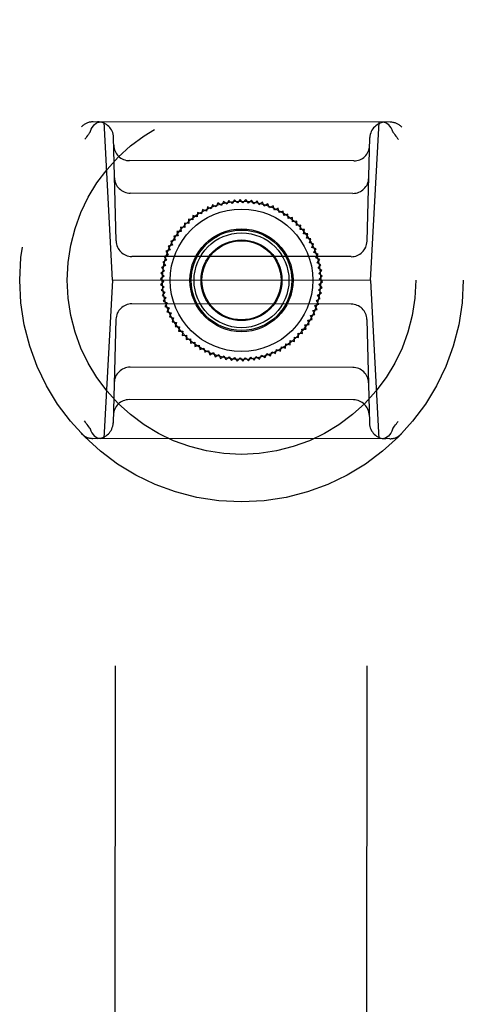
# Model space of a CAD drawing. Header units: inches. Extents: x 0 to 330, y 0 to 213.
# Tile 11 of 56: x 102.81 to 103.91, y 71.29 to 73.74. Entities that reach past the tile are written whole.
import ezdxf

# ---------------------------------------------------------------- set-up
doc = ezdxf.new("R2010")
doc.units = ezdxf.units.IN
doc.header["$LTSCALE"] = 18.135776
doc.header["$MEASUREMENT"] = 0
doc.linetypes.add('HIDDEN', pattern=[0.2, 0.1, -0.1])
doc.layers.add('02___PRT_ALL_AXES', color=7, linetype='CONTINUOUS')
doc.layers.add('DEFAULT_2', color=8, linetype='HIDDEN')

msp = doc.modelspace()

# ---------------------------------------------------------------- linework, layer by layer
at = {"layer": '02___PRT_ALL_AXES', "color": 8, "linetype": 'HIDDEN'}
for p, q in [((103.0872, 108.4036), (103.042, 69.9036)), ((103.7122, 108.4028), (103.667, 69.9029))]:
    msp.add_line(p, q, dxfattribs=at)
at = {"layer": 'DEFAULT_2', "color": 8, "linetype": 'HIDDEN'}
for p, q in [((103.728, 73.484), (102.9893, 73.4849)), ((103.0373, 73.0911), (103.0172, 73.4848)), ((103.6791, 73.0903), (103.7002, 73.484)), ((103.0465, 73.1885), (103.04, 73.4465)), ((103.6702, 73.1877), (103.6772, 73.4457)), ((103.6373, 73.3876), (103.0798, 73.3883)), ((103.6351, 73.3069), (103.0818, 73.3076)), ((103.2996, 73.2831), (103.2956, 73.2731)), ((103.3085, 73.277), (103.2996, 73.2831)), ((103.3132, 73.2867), (103.3085, 73.277)), ((103.3216, 73.28), (103.3132, 73.2867)), ((103.327, 73.2894), (103.3216, 73.28)), ((103.3349, 73.2821), (103.327, 73.2894)), ((103.3409, 73.2911), (103.3349, 73.2821)), ((103.3483, 73.2833), (103.3409, 73.2911)), ((103.3549, 73.2918), (103.3483, 73.2833)), ((103.3618, 73.2835), (103.3549, 73.2918)), ((103.369, 73.2915), (103.3618, 73.2835)), ((103.3752, 73.2828), (103.369, 73.2915)), ((103.3829, 73.2903), (103.3752, 73.2828)), ((103.3886, 73.2811), (103.3829, 73.2903)), ((103.3968, 73.2881), (103.3886, 73.2811)), ((103.4018, 73.2785), (103.3968, 73.2881)), ((103.4105, 73.2849), (103.4018, 73.2785)), ((103.4148, 73.275), (103.4105, 73.2849)), ((103.2489, 73.2595), (103.2478, 73.2488)), ((103.2591, 73.2561), (103.2489, 73.2595)), ((103.2609, 73.2667), (103.2591, 73.2561)), ((103.2709, 73.2626), (103.2609, 73.2667)), ((103.2734, 73.2731), (103.2709, 73.2626)), ((103.2831, 73.2683), (103.2734, 73.2731)), ((103.2863, 73.2786), (103.2831, 73.2683)), ((103.2956, 73.2731), (103.2863, 73.2786)), ((103.4239, 73.2808), (103.4148, 73.275)), ((103.4275, 73.2707), (103.4239, 73.2808)), ((103.437, 73.2757), (103.4275, 73.2707)), ((103.4399, 73.2654), (103.437, 73.2757)), ((103.4497, 73.2698), (103.4399, 73.2654)), ((103.4519, 73.2593), (103.4497, 73.2698)), ((103.462, 73.263), (103.4519, 73.2593)), ((103.4634, 73.2523), (103.462, 73.263)), ((103.237, 73.2407), (103.2264, 73.2427)), ((103.2264, 73.2427), (103.2269, 73.2319)), ((103.2374, 73.2515), (103.237, 73.2407)), ((103.2478, 73.2488), (103.2374, 73.2515)), ((103.4737, 73.2553), (103.4634, 73.2523)), ((103.4744, 73.2446), (103.4737, 73.2553)), ((103.4849, 73.2469), (103.4744, 73.2446)), ((103.4849, 73.2361), (103.4849, 73.2469)), ((103.4955, 73.2376), (103.4849, 73.2361)), ((103.4947, 73.2269), (103.4955, 73.2376)), ((103.2085, 73.2122), (103.1977, 73.2119)), ((103.1977, 73.2119), (103.2004, 73.2015)), ((103.2173, 73.2224), (103.2066, 73.2228)), ((103.2066, 73.2228), (103.2085, 73.2122)), ((103.2269, 73.2319), (103.2162, 73.2331)), ((103.2162, 73.2331), (103.2173, 73.2224)), ((103.5054, 73.2277), (103.4947, 73.2269)), ((103.5039, 73.2171), (103.5054, 73.2277)), ((103.5146, 73.2171), (103.5039, 73.2171)), ((103.5123, 73.2066), (103.5146, 73.2171)), ((103.193, 73.1902), (103.1824, 73.1884)), ((103.1824, 73.1884), (103.1865, 73.1785)), ((103.2004, 73.2015), (103.1897, 73.2004)), ((103.1897, 73.2004), (103.193, 73.1902)), ((103.5231, 73.2059), (103.5123, 73.2066)), ((103.52, 73.1955), (103.5231, 73.2059)), ((103.5307, 73.1941), (103.52, 73.1955)), ((103.527, 73.184), (103.5307, 73.1941)), ((103.1808, 73.1663), (103.1705, 73.163)), ((103.1705, 73.163), (103.176, 73.1537)), ((103.1865, 73.1785), (103.176, 73.1759)), ((103.176, 73.1759), (103.1808, 73.1663)), ((103.5375, 73.1818), (103.527, 73.184)), ((103.533, 73.172), (103.5375, 73.1818)), ((103.5434, 73.1691), (103.533, 73.172)), ((103.5383, 73.1596), (103.5434, 73.1691)), ((103.6307, 73.1495), (103.0858, 73.1501)), ((103.172, 73.1408), (103.1623, 73.1362)), ((103.1623, 73.1362), (103.169, 73.1277)), ((103.176, 73.1537), (103.1659, 73.1497)), ((103.1659, 73.1497), (103.172, 73.1408)), ((103.5484, 73.156), (103.5383, 73.1596)), ((103.5427, 73.1469), (103.5484, 73.156)), ((103.5525, 73.1425), (103.5427, 73.1469)), ((103.5461, 73.1339), (103.5525, 73.1425)), ((103.1668, 73.1144), (103.1579, 73.1085)), ((103.169, 73.1277), (103.1596, 73.1224)), ((103.1596, 73.1224), (103.1668, 73.1144)), ((103.5557, 73.1289), (103.5461, 73.1339)), ((103.5487, 73.1207), (103.5557, 73.1289)), ((103.5578, 73.115), (103.5487, 73.1207)), ((103.5503, 73.1073), (103.5578, 73.115)), ((103.0373, 73.0911), (103.0162, 72.6974)), ((103.6791, 73.0903), (103.0373, 73.0911)), ((103.1656, 73.101), (103.1571, 73.0945)), ((103.1571, 73.0945), (103.1654, 73.0876)), ((103.1654, 73.0876), (103.1573, 73.0804)), ((103.1579, 73.1085), (103.1656, 73.101)), ((103.559, 73.101), (103.5503, 73.1073)), ((103.5507, 73.0804), (103.5593, 73.087)), ((103.551, 73.0939), (103.559, 73.101)), ((103.5593, 73.087), (103.551, 73.0939)), ((103.6791, 73.0903), (103.6992, 72.6966)), ((103.1573, 73.0804), (103.1661, 73.0741)), ((103.1661, 73.0741), (103.1586, 73.0664)), ((103.1586, 73.0664), (103.1677, 73.0608)), ((103.5496, 73.067), (103.5585, 73.073)), ((103.5568, 73.059), (103.5496, 73.067)), ((103.5585, 73.073), (103.5507, 73.0804)), ((103.1677, 73.0608), (103.1607, 73.0526)), ((103.1607, 73.0526), (103.1703, 73.0476)), ((103.1703, 73.0476), (103.1639, 73.0389)), ((103.1639, 73.0389), (103.1737, 73.0346)), ((103.5444, 73.0406), (103.5541, 73.0452)), ((103.5505, 73.0317), (103.5444, 73.0406)), ((103.5474, 73.0537), (103.5568, 73.059)), ((103.5541, 73.0452), (103.5474, 73.0537)), ((103.6306, 73.0313), (103.0856, 73.032)), ((103.1737, 73.0346), (103.168, 73.0255)), ((103.168, 73.0255), (103.1781, 73.0218)), ((103.1781, 73.0218), (103.173, 73.0124)), ((103.5356, 73.0152), (103.5459, 73.0184)), ((103.5404, 73.0055), (103.5356, 73.0152)), ((103.5404, 73.0277), (103.5505, 73.0317)), ((103.5459, 73.0184), (103.5404, 73.0277)), ((103.0462, 72.9937), (103.0392, 72.7357)), ((103.173, 73.0124), (103.1833, 73.0094)), ((103.1833, 73.0094), (103.1789, 72.9996)), ((103.1789, 72.9996), (103.1894, 72.9974)), ((103.1894, 72.9974), (103.1857, 72.9873)), ((103.5234, 72.9912), (103.534, 72.993)), ((103.5267, 72.981), (103.5234, 72.9912)), ((103.5299, 73.003), (103.5404, 73.0055)), ((103.534, 72.993), (103.5299, 73.003)), ((103.6699, 72.993), (103.6764, 72.735)), ((103.1857, 72.9873), (103.1964, 72.9859)), ((103.1964, 72.9859), (103.1933, 72.9756)), ((103.1933, 72.9756), (103.2041, 72.9749)), ((103.2041, 72.9749), (103.2018, 72.9644)), ((103.2018, 72.9644), (103.2125, 72.9644)), ((103.2125, 72.9644), (103.211, 72.9537)), ((103.5079, 72.9692), (103.5187, 72.9695)), ((103.5098, 72.9586), (103.5079, 72.9692)), ((103.516, 72.9799), (103.5267, 72.981)), ((103.5187, 72.9695), (103.516, 72.9799)), ((103.211, 72.9537), (103.2217, 72.9545)), ((103.2217, 72.9545), (103.2209, 72.9438)), ((103.2209, 72.9438), (103.2315, 72.9453)), ((103.2315, 72.9453), (103.2315, 72.9346)), ((103.479, 72.93), (103.4794, 72.9407)), ((103.4794, 72.9407), (103.49, 72.9388)), ((103.4895, 72.9495), (103.5002, 72.9483)), ((103.49, 72.9388), (103.4895, 72.9495)), ((103.4991, 72.959), (103.5098, 72.9586)), ((103.5002, 72.9483), (103.4991, 72.959)), ((103.2315, 72.9346), (103.242, 72.9369)), ((103.242, 72.9369), (103.2426, 72.9261)), ((103.2426, 72.9261), (103.253, 72.9291)), ((103.253, 72.9291), (103.2544, 72.9185)), ((103.2544, 72.9185), (103.2645, 72.9222)), ((103.2645, 72.9222), (103.2667, 72.9116)), ((103.2667, 72.9116), (103.2765, 72.9161)), ((103.2765, 72.9161), (103.2794, 72.9057)), ((103.443, 72.9083), (103.4455, 72.9188)), ((103.4455, 72.9188), (103.4555, 72.9147)), ((103.4555, 72.9147), (103.4573, 72.9253)), ((103.4573, 72.9253), (103.4675, 72.9219)), ((103.4675, 72.9219), (103.4686, 72.9326)), ((103.4686, 72.9326), (103.479, 72.93)), ((103.2794, 72.9057), (103.2889, 72.9108)), ((103.2889, 72.9108), (103.2925, 72.9006)), ((103.2925, 72.9006), (103.3016, 72.9064)), ((103.3016, 72.9064), (103.3059, 72.8965)), ((103.3059, 72.8965), (103.3146, 72.9029)), ((103.3146, 72.9029), (103.3196, 72.8933)), ((103.3196, 72.8933), (103.3278, 72.9003)), ((103.3278, 72.9003), (103.3335, 72.8911)), ((103.3335, 72.8911), (103.3412, 72.8986)), ((103.3412, 72.8986), (103.3474, 72.8899)), ((103.3474, 72.8899), (103.3546, 72.8979)), ((103.3546, 72.8979), (103.3615, 72.8896)), ((103.3615, 72.8896), (103.3681, 72.8981)), ((103.3681, 72.8981), (103.3755, 72.8903)), ((103.3755, 72.8903), (103.3815, 72.8993)), ((103.3815, 72.8993), (103.3894, 72.892)), ((103.3894, 72.892), (103.3948, 72.9014)), ((103.3948, 72.9014), (103.4032, 72.8947)), ((103.4032, 72.8947), (103.4079, 72.9044)), ((103.4079, 72.9044), (103.4168, 72.8983)), ((103.4168, 72.8983), (103.4208, 72.9083)), ((103.4208, 72.9083), (103.43, 72.9029)), ((103.43, 72.9029), (103.4333, 72.9131)), ((103.4333, 72.9131), (103.443, 72.9083)), ((103.6345, 72.8739), (103.0813, 72.8745)), ((103.6366, 72.7931), (103.0791, 72.7938)), ((103.7271, 72.6966), (102.9884, 72.6975))]:
    msp.add_line(p, q, dxfattribs=at)
for points in [[(102.983, 73.4613), (102.9849, 73.4663), (102.9872, 73.4709), (102.9901, 73.475), (102.9932, 73.4784), (102.9967, 73.4812), (103.0005, 73.4832), (103.0044, 73.4844), (103.0084, 73.4848)], [(103.7343, 73.4604), (103.7324, 73.4654), (103.73, 73.47), (103.7272, 73.4741), (103.7241, 73.4776), (103.7206, 73.4803), (103.7168, 73.4824), (103.7129, 73.4836), (103.7089, 73.484)], [(102.982, 73.4592), (102.9798, 73.4564), (102.9776, 73.4535), (102.9755, 73.4505), (102.9734, 73.4476), (102.9712, 73.4446), (102.9692, 73.4416)], [(102.982, 73.4592), (102.9822, 73.4596), (102.9824, 73.4599), (102.9826, 73.4602), (102.9827, 73.4606), (102.9829, 73.4609), (102.983, 73.4613)], [(103.7353, 73.4584), (103.7351, 73.4587), (103.7349, 73.459), (103.7347, 73.4593), (103.7345, 73.4597), (103.7344, 73.46), (103.7343, 73.4604)], [(103.7353, 73.4584), (103.7375, 73.4555), (103.7396, 73.4526), (103.7418, 73.4496), (103.7439, 73.4467), (103.746, 73.4437), (103.7481, 73.4407)], [(102.9811, 72.7231), (102.9789, 72.726), (102.9768, 72.7289), (102.9746, 72.7318), (102.9725, 72.7348), (102.9704, 72.7377), (102.9683, 72.7407)], [(102.9811, 72.7231), (102.9813, 72.7228), (102.9815, 72.7224), (102.9817, 72.7221), (102.9819, 72.7217), (102.982, 72.7214), (102.9821, 72.721)], [(102.9821, 72.721), (102.984, 72.716), (102.9864, 72.7114), (102.9892, 72.7073), (102.9923, 72.7039), (102.9958, 72.7011), (102.9996, 72.6991), (103.0035, 72.6978), (103.0075, 72.6974)], [(103.7334, 72.7202), (103.7315, 72.7151), (103.7291, 72.7105), (103.7263, 72.7065), (103.7232, 72.703), (103.7197, 72.7003), (103.7159, 72.6982), (103.712, 72.697), (103.708, 72.6966)], [(103.7344, 72.7222), (103.7342, 72.7219), (103.734, 72.7216), (103.7338, 72.7212), (103.7337, 72.7209), (103.7335, 72.7205), (103.7334, 72.7202)], [(103.7344, 72.7222), (103.7366, 72.7251), (103.7388, 72.728), (103.7409, 72.7309), (103.743, 72.7338), (103.7451, 72.7368), (103.7472, 72.7398)]]:
    msp.add_lwpolyline(points, dxfattribs=at)
for radius in [0.5512, 0.4331, 0.1969, 0.1772, 0.128, 0.125, 0.1179, 0.1004, 0.0984]:
    msp.add_circle((103.3582, 73.0907), radius, dxfattribs=at)
for centre, start, end in [((102.9893, 73.4455), 89.9327, 136.1196), ((103.0007, 73.4455), 1.4327, 89.9327), ((103.7166, 73.4446), 89.9327, 178.4327), ((103.7279, 73.4446), 43.7457, 89.9327), ((103.0799, 73.4277), 181.4327, 269.9327), ((103.6373, 73.427), 269.9327, 358.4327), ((103.0819, 73.3469), 181.4327, 269.9327), ((103.6351, 73.3463), 269.9327, 358.4327), ((103.0858, 73.1895), 181.4327, 269.9327), ((103.6308, 73.1888), 269.9327, 358.4327), ((103.0856, 72.9926), 89.9327, 178.4327), ((103.6306, 72.992), 1.4327, 89.9327), ((103.0813, 72.8351), 89.9327, 178.4327), ((103.6345, 72.8345), 1.4327, 89.9327), ((103.0791, 72.7544), 89.9327, 178.4327), ((103.6365, 72.7538), 1.4327, 89.9327), ((102.9998, 72.7368), 269.9327, 358.4327), ((103.7157, 72.736), 181.4327, 269.9327), ((102.9885, 72.7368), 223.7457, 269.9327), ((103.7271, 72.736), 269.9327, 316.1196)]:
    msp.add_arc(centre, 0.0394, start, end, dxfattribs=at)

doc.saveas('drawing.dxf')
